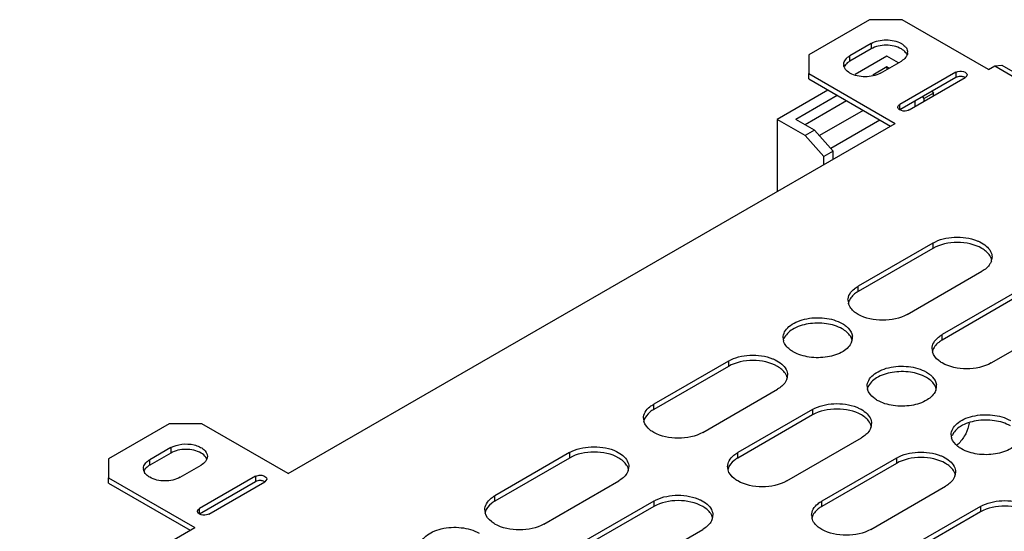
# Model space of a CAD drawing. Header units: millimetres. Extents: x 96 to 741, y 276 to 892.
# Tile 5 of 40: x 176 to 325, y 815 to 892. Entities that reach past the tile are written whole.
import ezdxf

# ---------------------------------------------------------------- set-up
doc = ezdxf.new("R2010")
doc.units = ezdxf.units.MM
doc.header["$LTSCALE"] = 75.983159
doc.layers.get('0').update_dxf_attribs({"linetype": 'CONTINUOUS'})

msp = doc.modelspace()

# ---------------------------------------------------------------- linework, layer by layer
at = {"color": 7}
for p, q in [((304.39, 892.47), (295.2, 887.17)), ((309.34, 892.47), (304.39, 892.47)), ((322.42, 884.92), (309.34, 892.47)), ((304.64, 888.86), (301.45, 887.02)), ((304.64, 888.86), (304.64, 888.04)), ((304.64, 888.04), (301.45, 886.21)), ((295.2, 887.17), (295.2, 884.31)), ((301.45, 886.21), (301.45, 887.02)), ((307.04, 886.97), (302.22, 884.19)), ((306.05, 884.37), (309.23, 886.21)), ((308.79, 885.95), (307.04, 886.97)), ((307.04, 885.33), (304.89, 884.09)), ((307.04, 885.33), (307.04, 884.94)), ((307.38, 885.14), (307.04, 885.33)), ((317.47, 884.51), (308.99, 879.61)), ((317.47, 884.51), (317.47, 883.7)), ((322.42, 884.92), (323.37, 885.47)), ((323.37, 885.47), (324.45, 885.58)), ((323.37, 885.47), (729.26, 651.14)), ((324.45, 885.58), (730.33, 651.25)), ((295.2, 883.49), (295.2, 884.31)), ((295.2, 884.31), (308.28, 876.76)), ((295.2, 883.49), (307.57, 876.35)), ((317.47, 883.7), (308.99, 878.8)), ((310.4, 878.8), (318.88, 883.7)), ((298.11, 881.81), (290.42, 877.37)), ((313.87, 881.62), (314.11, 881.35)), ((299.52, 880.99), (293.25, 877.37)), ((300.94, 880.18), (294.67, 876.56)), ((311.28, 880.12), (311.28, 879.31)), ((312.7, 880.53), (312.46, 880.8)), ((314.11, 881.35), (312.7, 880.53)), ((312.7, 880.12), (312.7, 880.53)), ((314.11, 880.94), (314.11, 881.35)), ((303.45, 878.73), (296.83, 874.9)), ((308.99, 878.8), (308.99, 879.61)), ((290.42, 877.37), (290.42, 866.45)), ((294.67, 874.92), (290.42, 877.37)), ((296.08, 875.74), (293.25, 877.37)), ((305.99, 877.26), (298.56, 872.96)), ((216.35, 823.68), (308.28, 876.76)), ((296.08, 875.74), (294.67, 874.92)), ((296.08, 875.74), (298.91, 872.57)), ((297.49, 871.75), (294.67, 874.92)), ((298.91, 872.57), (297.49, 871.75)), ((298.91, 871.35), (298.91, 872.57)), ((297.49, 870.53), (297.49, 871.75)), ((314.01, 858.63), (302.69, 852.1)), ((314.01, 857.81), (302.69, 851.28)), ((314.01, 858.63), (314.01, 857.81)), ((310.12, 847.81), (321.43, 854.34)), ((302.69, 851.28), (302.69, 852.1)), ((326.73, 851.28), (315.42, 844.75)), ((326.73, 850.47), (315.42, 843.93)), ((322.84, 840.46), (334.16, 847)), ((315.42, 843.93), (315.42, 844.75)), ((283.03, 840.75), (271.72, 834.22)), ((283.03, 839.93), (271.72, 833.4)), ((283.03, 840.75), (283.03, 839.93)), ((279.15, 829.93), (290.46, 836.46)), ((271.72, 833.4), (271.72, 834.22)), ((295.76, 833.4), (284.45, 826.87)), ((295.76, 832.58), (284.45, 826.05)), ((295.76, 833.4), (295.76, 832.58)), ((198.32, 831.24), (189.13, 825.93)), ((203.27, 831.24), (198.32, 831.24)), ((216.35, 823.68), (203.27, 831.24)), ((291.87, 822.58), (303.19, 829.11)), ((198.57, 827.62), (195.39, 825.79)), ((198.57, 826.81), (195.39, 824.97)), ((198.57, 827.62), (198.57, 826.81)), ((258.99, 826.87), (247.68, 820.34)), ((258.99, 826.87), (258.99, 826.05)), ((284.45, 826.05), (284.45, 826.87)), ((189.13, 825.93), (189.13, 823.07)), ((195.39, 824.97), (195.39, 825.79)), ((199.99, 823.13), (203.17, 824.97)), ((258.99, 826.05), (247.68, 819.52)), ((308.49, 826.05), (297.18, 819.52)), ((308.49, 825.24), (297.18, 818.7)), ((308.49, 826.05), (308.49, 825.24)), ((211.4, 823.28), (202.92, 818.38)), ((211.4, 823.28), (211.4, 822.46)), ((189.13, 822.26), (189.13, 823.07)), ((189.13, 823.07), (202.21, 815.52)), ((189.13, 822.26), (201.51, 815.11)), ((211.4, 822.46), (202.92, 817.56)), ((204.33, 817.56), (212.82, 822.46)), ((213.11, 822.87), (212.82, 822.46)), ((255.1, 816.05), (266.42, 822.58)), ((304.6, 815.23), (315.92, 821.77)), ((247.68, 819.52), (247.68, 820.34)), ((271.72, 819.52), (260.41, 812.99)), ((271.72, 819.52), (271.72, 818.7)), ((297.18, 818.7), (297.18, 819.52)), ((202.92, 817.56), (202.92, 818.38)), ((271.72, 818.7), (260.41, 812.17)), ((321.22, 818.7), (309.9, 812.17)), ((321.22, 817.89), (309.9, 811.36)), ((321.22, 818.7), (321.22, 817.89)), ((175.7, 800.21), (202.21, 815.52)), ((267.83, 808.7), (279.15, 815.23))]:
    msp.add_line(p, q, dxfattribs=at)
for centre, radius, start, end in [((309.1, 887.53), 1.08, 353.8101, 359.9879), ((308.86, 886.64), 1.33, 22.5315, 29.4937), ((308.86, 887.61), 1.33, 330.5062, 337.4683), ((301.59, 885.7), 1.08, 180.0121, 186.1901), ((301.82, 884.81), 1.33, 150.5062, 157.4683), ((301.82, 885.77), 1.33, 202.5315, 209.4937), ((321.04, 855.63), 1.93, 15.9432, 20.6956), ((321.09, 856.51), 1.88, 340.4459, 349.2652), ((321.2, 856.49), 1.77, 349.3267, 0.01), ((302.95, 849.96), 1.79, 180.0698, 193.2579), ((303, 849.12), 1.85, 164.7304, 166.7648), ((303, 849.97), 1.85, 193.2345, 195.2704), ((293.09, 844.28), 1.76, 179.9732, 188.4841), ((299.91, 843.43), 1.92, 15.376, 19.4961), ((300.04, 844.28), 1.79, 348.1452, 359.8996), ((300.06, 844.28), 1.76, 359.9732, 8.4841), ((293.15, 844.29), 1.83, 188.5216, 195.6698), ((299.92, 844.31), 1.91, 338.8851, 348.1025), ((315.67, 842.61), 1.79, 180.0698, 193.2579), ((315.73, 841.78), 1.85, 164.7304, 166.7648), ((315.73, 842.62), 1.85, 193.2345, 195.2704), ((290.07, 837.75), 1.93, 15.9432, 20.6956), ((290.12, 838.63), 1.88, 340.4459, 349.2652), ((290.23, 838.61), 1.77, 349.3267, 0.01), ((305.82, 836.93), 1.76, 179.9732, 188.4841), ((305.88, 836.94), 1.83, 188.5216, 195.6698), ((312.63, 836.08), 1.92, 15.376, 19.4961), ((312.76, 836.94), 1.79, 348.1452, 359.8996), ((312.79, 836.93), 1.76, 359.9732, 8.4841), ((312.65, 836.96), 1.91, 338.8851, 348.1025), ((271.98, 832.08), 1.79, 180.0698, 193.2579), ((272.03, 831.24), 1.85, 164.7304, 166.7648), ((272.03, 832.09), 1.85, 193.2345, 195.2704), ((302.8, 830.4), 1.93, 15.9432, 20.6956), ((302.85, 831.28), 1.88, 340.4459, 349.2652), ((302.96, 831.26), 1.77, 349.3267, 0.01), ((318.54, 829.58), 1.76, 179.9732, 188.4841), ((318.61, 829.59), 1.83, 188.5216, 195.6698), ((314.82, 831.39), 4.4, 309.9054, 311.3222), ((314.63, 831.6), 4.68, 311.3469, 315.4983), ((202.8, 826.37), 1.33, 330.4948, 337.5212), ((266.19, 824.73), 1.77, 349.3267, 0.01), ((284.7, 824.73), 1.79, 180.0698, 193.2579), ((195.52, 824.46), 1.08, 180.0121, 186.1901), ((195.76, 823.57), 1.33, 150.5062, 157.4683), ((195.76, 824.53), 1.33, 202.5315, 209.4937), ((266.03, 823.87), 1.93, 15.9432, 20.6956), ((266.08, 824.75), 1.88, 340.4459, 349.2652), ((284.76, 823.89), 1.85, 164.7304, 166.7648), ((284.76, 824.74), 1.85, 193.2345, 195.2704), ((315.53, 823.06), 1.93, 15.9432, 20.6956), ((315.57, 823.93), 1.88, 340.4459, 349.2652), ((315.69, 823.91), 1.77, 349.3267, 0.01), ((247.93, 818.2), 1.79, 180.0698, 193.2579), ((247.99, 817.36), 1.85, 164.7304, 166.7648), ((247.99, 818.21), 1.85, 193.2345, 195.2704), ((278.92, 817.38), 1.77, 349.3267, 0.01), ((297.43, 817.38), 1.79, 180.0698, 193.2579), ((278.76, 816.52), 1.93, 15.9432, 20.6956), ((278.8, 817.4), 1.88, 340.4459, 349.2652), ((297.49, 816.55), 1.85, 164.7304, 166.7648), ((297.49, 817.39), 1.85, 193.2345, 195.2704)]:
    msp.add_arc(centre, radius, start, end, dxfattribs=at)
for points, knots in [([(304.64, 888.86), (305.32, 889.25), (306.93, 889.57), (308.55, 889.25), (309.23, 888.86)], [0, 0, 0, 0, 0.499999, 1, 1, 1, 1]), ([(309.23, 888.86), (309.29, 888.83), (309.51, 888.69), (309.71, 888.52), (309.83, 888.38)], [0, 0, 0, 0, 0.265885, 1, 1, 1, 1]), ([(309.23, 888.04), (308.55, 888.44), (306.93, 888.75), (305.32, 888.44), (304.64, 888.04)], [0, 0, 0, 0, 0.500001, 1, 1, 1, 1]), ([(310.02, 887.3), (309.98, 887.37), (309.78, 887.67), (309.48, 887.9), (309.23, 888.04)], [0, 0, 0, 0, 0.22691, 1, 1, 1, 1]), ([(309.83, 888.38), (309.89, 888.32), (310.08, 888.08), (310.18, 887.76), (310.18, 887.53)], [0, 0, 0, 0, 0.27235, 1, 1, 1, 1]), ([(300.5, 885.7), (300.5, 885.77), (300.53, 886.08), (300.7, 886.37), (300.86, 886.55)], [0, 0, 0, 0, 0.236939, 1, 1, 1, 1]), ([(301.45, 886.21), (301.37, 886.16), (301.06, 885.96), (300.79, 885.69), (300.66, 885.46)], [0, 0, 0, 0, 0.275409, 1, 1, 1, 1]), ([(300.86, 886.55), (300.9, 886.59), (301.07, 886.78), (301.28, 886.93), (301.45, 887.02)], [0, 0, 0, 0, 0.23471, 1, 1, 1, 1]), ([(310.02, 886.95), (309.98, 886.88), (309.78, 886.58), (309.48, 886.35), (309.23, 886.21)], [0, 0, 0, 0, 0.22691, 1, 1, 1, 1]), ([(301.45, 884.37), (301.37, 884.42), (301.06, 884.62), (300.79, 884.88), (300.66, 885.12)], [0, 0, 0, 0, 0.275409, 1, 1, 1, 1]), ([(306.05, 884.37), (305.37, 883.98), (303.75, 883.66), (302.14, 883.98), (301.45, 884.37)], [0, 0, 0, 0, 0.499999, 1, 1, 1, 1]), ([(317.47, 884.51), (317.57, 884.57), (318.03, 884.73), (318.57, 884.7), (318.88, 884.51)], [0, 0, 0, 0, 0.240522, 1, 1, 1, 1]), ([(318.88, 884.51), (318.93, 884.49), (319.07, 884.39), (319.18, 884.23), (319.18, 884.1)], [0, 0, 0, 0, 0.293913, 1, 1, 1, 1]), ([(318.43, 883.85), (318.35, 883.86), (318.02, 883.88), (317.68, 883.82), (317.47, 883.7)], [0, 0, 0, 0, 0.263094, 1, 1, 1, 1]), ([(319.18, 884.1), (319.18, 884.07), (319.15, 883.89), (319, 883.76), (318.88, 883.7)], [0, 0, 0, 0, 0.220853, 1, 1, 1, 1]), ([(308.73, 879.35), (308.76, 879.43), (308.85, 879.53), (308.96, 879.6), (308.99, 879.61)], [0, 0, 0, 0, 0.722144, 1, 1, 1, 1]), ([(308.99, 878.8), (308.96, 878.81), (308.85, 878.88), (308.76, 878.98), (308.73, 879.06)], [0, 0, 0, 0, 0.277845, 1, 1, 1, 1]), ([(310.4, 878.8), (310.3, 878.74), (309.84, 878.58), (309.3, 878.61), (308.99, 878.8)], [0, 0, 0, 0, 0.240522, 1, 1, 1, 1]), ([(314.01, 858.63), (314.98, 859.19), (317.29, 859.72), (319.63, 859.41), (320.71, 858.98)], [0, 0, 0, 0, 0.489694, 1, 1, 1, 1]), ([(321.43, 857.81), (320.33, 858.45), (317.72, 858.95), (315.11, 858.45), (314.01, 857.81)], [0, 0, 0, 0, 0.500001, 1, 1, 1, 1]), ([(320.71, 858.98), (320.84, 858.92), (321.33, 858.71), (321.79, 858.42), (322.09, 858.17)], [0, 0, 0, 0, 0.267796, 1, 1, 1, 1]), ([(322.85, 856.32), (322.79, 856.46), (322.47, 857.08), (321.9, 857.54), (321.43, 857.81)], [0, 0, 0, 0, 0.222938, 1, 1, 1, 1]), ([(322.09, 858.17), (322.35, 857.94), (322.79, 857.44), (322.97, 856.79), (322.97, 856.49)], [0, 0, 0, 0, 0.533556, 1, 1, 1, 1]), ([(322.86, 855.88), (322.81, 855.73), (322.49, 855.09), (321.91, 854.62), (321.43, 854.34)], [0, 0, 0, 0, 0.222593, 1, 1, 1, 1]), ([(301.15, 849.96), (301.15, 850.27), (301.36, 850.96), (301.84, 851.48), (302.12, 851.71)], [0, 0, 0, 0, 0.46369, 1, 1, 1, 1]), ([(302.69, 851.28), (302.51, 851.17), (301.88, 850.76), (301.36, 850.13), (301.22, 849.61)], [0, 0, 0, 0, 0.286033, 1, 1, 1, 1]), ([(302.69, 847.81), (302.51, 847.92), (301.88, 848.33), (301.36, 848.96), (301.22, 849.48)], [0, 0, 0, 0, 0.286033, 1, 1, 1, 1]), ([(291.33, 844.28), (291.33, 844.58), (291.51, 845.24), (292.22, 846.05), (293.28, 846.69), (295.08, 847.29), (297.53, 847.42), (299.48, 846.89), (300.29, 846.42)], [0, 0, 0, 0, 0.087136, 0.186849, 0.304529, 0.438665, 0.730081, 1, 1, 1, 1]), ([(310.12, 847.81), (309.01, 847.18), (306.4, 846.67), (303.79, 847.18), (302.69, 847.81)], [0, 0, 0, 0, 0.5, 1, 1, 1, 1]), ([(300.29, 845.61), (299.56, 846.03), (297.81, 846.55), (295.17, 846.51), (292.85, 845.8), (291.68, 844.72), (291.45, 844.12)], [0, 0, 0, 0, 0.260617, 0.545433, 0.802971, 1, 1, 1, 1]), ([(301.72, 844.07), (301.67, 844.22), (301.35, 844.86), (300.77, 845.33), (300.29, 845.61)], [0, 0, 0, 0, 0.222588, 1, 1, 1, 1]), ([(300.89, 846.01), (301.01, 845.91), (301.44, 845.51), (301.74, 844.96), (301.81, 844.54)], [0, 0, 0, 0, 0.278952, 1, 1, 1, 1]), ([(313.88, 842.61), (313.88, 842.92), (314.08, 843.61), (314.56, 844.13), (314.85, 844.36)], [0, 0, 0, 0, 0.46369, 1, 1, 1, 1]), ([(292.86, 842.14), (292.68, 842.24), (292.06, 842.65), (291.54, 843.28), (291.39, 843.8)], [0, 0, 0, 0, 0.285617, 1, 1, 1, 1]), ([(301.7, 843.62), (301.47, 843.03), (300.3, 841.94), (297.97, 841.23), (295.34, 841.2), (293.6, 841.71), (292.86, 842.14)], [0, 0, 0, 0, 0.197111, 0.454661, 0.739438, 1, 1, 1, 1]), ([(315.42, 843.93), (315.23, 843.83), (314.61, 843.41), (314.09, 842.78), (313.95, 842.26)], [0, 0, 0, 0, 0.286033, 1, 1, 1, 1]), ([(283.03, 840.75), (284, 841.31), (286.32, 841.83), (288.66, 841.53), (289.74, 841.1)], [0, 0, 0, 0, 0.489694, 1, 1, 1, 1]), ([(289.74, 841.1), (289.87, 841.04), (290.36, 840.83), (290.82, 840.54), (291.11, 840.29)], [0, 0, 0, 0, 0.267796, 1, 1, 1, 1]), ([(315.42, 840.46), (315.23, 840.57), (314.61, 840.98), (314.09, 841.62), (313.95, 842.13)], [0, 0, 0, 0, 0.286033, 1, 1, 1, 1]), ([(290.46, 839.93), (289.36, 840.57), (286.75, 841.07), (284.14, 840.57), (283.03, 839.93)], [0, 0, 0, 0, 0.500001, 1, 1, 1, 1]), ([(291.88, 838.43), (291.82, 838.58), (291.5, 839.2), (290.93, 839.66), (290.46, 839.93)], [0, 0, 0, 0, 0.222938, 1, 1, 1, 1]), ([(291.11, 840.29), (291.38, 840.06), (291.82, 839.56), (292, 838.91), (292, 838.61)], [0, 0, 0, 0, 0.533556, 1, 1, 1, 1]), ([(304.05, 836.93), (304.05, 837.23), (304.24, 837.89), (304.95, 838.7), (306, 839.34), (307.81, 839.95), (310.26, 840.07), (312.2, 839.54), (313.02, 839.08)], [0, 0, 0, 0, 0.087136, 0.186849, 0.304529, 0.438665, 0.730081, 1, 1, 1, 1]), ([(322.84, 840.46), (321.74, 839.83), (319.13, 839.32), (316.52, 839.83), (315.42, 840.46)], [0, 0, 0, 0, 0.5, 1, 1, 1, 1]), ([(313.02, 838.26), (312.28, 838.68), (310.54, 839.2), (307.9, 839.16), (305.58, 838.45), (304.41, 837.37), (304.18, 836.77)], [0, 0, 0, 0, 0.260617, 0.545433, 0.802971, 1, 1, 1, 1]), ([(314.45, 836.72), (314.39, 836.87), (314.08, 837.51), (313.49, 837.98), (313.02, 838.26)], [0, 0, 0, 0, 0.222588, 1, 1, 1, 1]), ([(313.62, 838.66), (313.74, 838.56), (314.17, 838.16), (314.47, 837.61), (314.53, 837.19)], [0, 0, 0, 0, 0.278952, 1, 1, 1, 1]), ([(291.89, 838), (291.84, 837.85), (291.52, 837.21), (290.94, 836.74), (290.46, 836.46)], [0, 0, 0, 0, 0.222593, 1, 1, 1, 1]), ([(305.59, 834.79), (305.41, 834.9), (304.79, 835.31), (304.26, 835.93), (304.12, 836.45)], [0, 0, 0, 0, 0.285617, 1, 1, 1, 1]), ([(314.43, 836.27), (314.2, 835.68), (313.02, 834.59), (310.7, 833.88), (308.07, 833.85), (306.32, 834.37), (305.59, 834.79)], [0, 0, 0, 0, 0.197111, 0.454661, 0.739438, 1, 1, 1, 1]), ([(270.18, 832.07), (270.18, 832.39), (270.39, 833.08), (270.87, 833.59), (271.15, 833.83)], [0, 0, 0, 0, 0.46369, 1, 1, 1, 1]), ([(295.76, 833.4), (296.73, 833.96), (299.05, 834.49), (301.39, 834.18), (302.47, 833.75)], [0, 0, 0, 0, 0.489694, 1, 1, 1, 1]), ([(302.47, 833.75), (302.6, 833.69), (303.09, 833.48), (303.55, 833.19), (303.84, 832.94)], [0, 0, 0, 0, 0.267796, 1, 1, 1, 1]), ([(271.72, 833.4), (271.53, 833.29), (270.91, 832.88), (270.39, 832.25), (270.25, 831.73)], [0, 0, 0, 0, 0.286033, 1, 1, 1, 1]), ([(303.19, 832.58), (302.09, 833.22), (299.47, 833.72), (296.86, 833.22), (295.76, 832.58)], [0, 0, 0, 0, 0.500001, 1, 1, 1, 1]), ([(304.6, 831.09), (304.55, 831.23), (304.23, 831.85), (303.66, 832.31), (303.19, 832.58)], [0, 0, 0, 0, 0.222938, 1, 1, 1, 1]), ([(303.84, 832.94), (304.1, 832.71), (304.54, 832.21), (304.72, 831.56), (304.72, 831.26)], [0, 0, 0, 0, 0.533556, 1, 1, 1, 1]), ([(316.78, 829.58), (316.78, 829.89), (316.96, 830.54), (317.68, 831.35), (318.73, 832), (320.54, 832.6), (322.99, 832.72), (324.93, 832.2), (325.74, 831.73)], [0, 0, 0, 0, 0.087136, 0.186849, 0.304529, 0.438665, 0.730081, 1, 1, 1, 1]), ([(271.72, 829.93), (271.53, 830.04), (270.91, 830.45), (270.39, 831.08), (270.25, 831.6)], [0, 0, 0, 0, 0.286033, 1, 1, 1, 1]), ([(304.62, 830.65), (304.57, 830.5), (304.25, 829.86), (303.66, 829.39), (303.19, 829.11)], [0, 0, 0, 0, 0.222593, 1, 1, 1, 1]), ([(325.74, 830.91), (325.01, 831.33), (323.27, 831.85), (320.63, 831.82), (318.31, 831.11), (317.13, 830.02), (316.91, 829.42)], [0, 0, 0, 0, 0.260617, 0.545433, 0.802971, 1, 1, 1, 1]), ([(319.49, 831.33), (319.41, 830.77), (319.04, 829.68), (318.38, 828.73), (317.97, 828.32)], [0, 0, 0, 0, 0.491485, 1, 1, 1, 1]), ([(279.15, 829.93), (278.04, 829.29), (275.43, 828.79), (272.82, 829.29), (271.72, 829.93)], [0, 0, 0, 0, 0.5, 1, 1, 1, 1]), ([(198.57, 827.62), (199.07, 827.91), (200.28, 828.24), (201.79, 828.17), (202.91, 827.79), (203.71, 827.32), (204.12, 826.69), (204.12, 826.3)], [0, 0, 0, 0, 0.271119, 0.563792, 0.698525, 0.816713, 1, 1, 1, 1]), ([(258.99, 826.87), (259.96, 827.43), (262.28, 827.95), (264.62, 827.65), (265.7, 827.22)], [0, 0, 0, 0, 0.489694, 1, 1, 1, 1]), ([(318.32, 827.44), (318.13, 827.55), (317.51, 827.96), (316.99, 828.59), (316.85, 829.1)], [0, 0, 0, 0, 0.285617, 1, 1, 1, 1]), ([(327.16, 828.93), (326.93, 828.33), (325.75, 827.24), (323.43, 826.54), (320.79, 826.5), (319.05, 827.02), (318.32, 827.44)], [0, 0, 0, 0, 0.197111, 0.454661, 0.739438, 1, 1, 1, 1]), ([(203.18, 826.8), (202.49, 827.2), (200.87, 827.51), (199.25, 827.2), (198.57, 826.81)], [0, 0, 0, 0, 0.499704, 1, 1, 1, 1]), ([(204.03, 825.92), (203.99, 826), (203.79, 826.37), (203.45, 826.64), (203.18, 826.8)], [0, 0, 0, 0, 0.223777, 1, 1, 1, 1]), ([(266.42, 826.05), (265.32, 826.69), (262.71, 827.19), (260.09, 826.69), (258.99, 826.05)], [0, 0, 0, 0, 0.500001, 1, 1, 1, 1]), ([(265.7, 827.22), (265.83, 827.16), (266.32, 826.95), (266.78, 826.66), (267.07, 826.41)], [0, 0, 0, 0, 0.267796, 1, 1, 1, 1]), ([(267.07, 826.41), (267.33, 826.18), (267.77, 825.68), (267.95, 825.03), (267.96, 824.73)], [0, 0, 0, 0, 0.533556, 1, 1, 1, 1]), ([(282.91, 824.73), (282.91, 825.04), (283.11, 825.73), (283.59, 826.25), (283.88, 826.48)], [0, 0, 0, 0, 0.46369, 1, 1, 1, 1]), ([(308.49, 826.05), (309.46, 826.61), (311.78, 827.14), (314.11, 826.83), (315.2, 826.4)], [0, 0, 0, 0, 0.489694, 1, 1, 1, 1]), ([(315.2, 826.4), (315.33, 826.35), (315.82, 826.13), (316.28, 825.85), (316.57, 825.59)], [0, 0, 0, 0, 0.267796, 1, 1, 1, 1]), ([(194.44, 824.46), (194.44, 824.53), (194.47, 824.85), (194.63, 825.13), (194.79, 825.31)], [0, 0, 0, 0, 0.236939, 1, 1, 1, 1]), ([(195.39, 824.97), (195.3, 824.92), (195, 824.72), (194.73, 824.46), (194.6, 824.23)], [0, 0, 0, 0, 0.275409, 1, 1, 1, 1]), ([(194.79, 825.31), (194.83, 825.36), (195.01, 825.54), (195.22, 825.69), (195.39, 825.79)], [0, 0, 0, 0, 0.23471, 1, 1, 1, 1]), ([(203.96, 825.72), (203.92, 825.64), (203.71, 825.34), (203.41, 825.11), (203.17, 824.97)], [0, 0, 0, 0, 0.226932, 1, 1, 1, 1]), ([(267.84, 824.55), (267.78, 824.7), (267.46, 825.32), (266.89, 825.78), (266.42, 826.05)], [0, 0, 0, 0, 0.222938, 1, 1, 1, 1]), ([(284.45, 826.05), (284.26, 825.94), (283.64, 825.53), (283.12, 824.9), (282.98, 824.38)], [0, 0, 0, 0, 0.286033, 1, 1, 1, 1]), ([(315.92, 825.24), (314.81, 825.87), (312.2, 826.38), (309.59, 825.87), (308.49, 825.24)], [0, 0, 0, 0, 0.500001, 1, 1, 1, 1]), ([(317.33, 823.74), (317.28, 823.88), (316.96, 824.51), (316.38, 824.97), (315.92, 825.24)], [0, 0, 0, 0, 0.222938, 1, 1, 1, 1]), ([(316.57, 825.59), (316.83, 825.36), (317.27, 824.87), (317.45, 824.21), (317.45, 823.91)], [0, 0, 0, 0, 0.533556, 1, 1, 1, 1]), ([(195.39, 823.13), (195.3, 823.18), (195, 823.38), (194.73, 823.65), (194.6, 823.88)], [0, 0, 0, 0, 0.275409, 1, 1, 1, 1]), ([(211.4, 823.28), (211.47, 823.31), (211.77, 823.44), (212.12, 823.46), (212.37, 823.43)], [0, 0, 0, 0, 0.22875, 1, 1, 1, 1]), ([(212.37, 823.43), (212.47, 823.41), (212.77, 823.34), (213.11, 823.09), (213.11, 822.87)], [0, 0, 0, 0, 0.319227, 1, 1, 1, 1]), ([(267.85, 824.12), (267.8, 823.97), (267.48, 823.33), (266.89, 822.86), (266.42, 822.58)], [0, 0, 0, 0, 0.222593, 1, 1, 1, 1]), ([(284.45, 822.58), (284.26, 822.69), (283.64, 823.1), (283.12, 823.74), (282.98, 824.25)], [0, 0, 0, 0, 0.286033, 1, 1, 1, 1]), ([(317.35, 823.3), (317.29, 823.15), (316.98, 822.51), (316.39, 822.04), (315.92, 821.77)], [0, 0, 0, 0, 0.222593, 1, 1, 1, 1]), ([(199.99, 823.13), (199.3, 822.74), (197.69, 822.43), (196.07, 822.74), (195.39, 823.13)], [0, 0, 0, 0, 0.499999, 1, 1, 1, 1]), ([(212.38, 822.61), (212.29, 822.62), (211.96, 822.65), (211.62, 822.58), (211.4, 822.46)], [0, 0, 0, 0, 0.262696, 1, 1, 1, 1]), ([(291.87, 822.58), (290.77, 821.95), (288.16, 821.44), (285.55, 821.95), (284.45, 822.58)], [0, 0, 0, 0, 0.5, 1, 1, 1, 1]), ([(271.72, 819.52), (272.69, 820.08), (275.01, 820.61), (277.34, 820.3), (278.43, 819.87)], [0, 0, 0, 0, 0.489694, 1, 1, 1, 1]), ([(246.14, 818.19), (246.14, 818.51), (246.34, 819.2), (246.82, 819.71), (247.11, 819.95)], [0, 0, 0, 0, 0.46369, 1, 1, 1, 1]), ([(247.68, 819.52), (247.49, 819.41), (246.87, 819), (246.35, 818.37), (246.21, 817.85)], [0, 0, 0, 0, 0.286033, 1, 1, 1, 1]), ([(279.15, 818.7), (278.04, 819.34), (275.43, 819.84), (272.82, 819.34), (271.72, 818.7)], [0, 0, 0, 0, 0.500001, 1, 1, 1, 1]), ([(278.43, 819.87), (278.56, 819.81), (279.05, 819.6), (279.51, 819.31), (279.8, 819.06)], [0, 0, 0, 0, 0.267796, 1, 1, 1, 1]), ([(279.8, 819.06), (280.06, 818.83), (280.5, 818.33), (280.68, 817.68), (280.68, 817.38)], [0, 0, 0, 0, 0.533556, 1, 1, 1, 1]), ([(295.64, 817.38), (295.64, 817.69), (295.84, 818.38), (296.32, 818.9), (296.61, 819.13)], [0, 0, 0, 0, 0.46369, 1, 1, 1, 1]), ([(321.22, 818.7), (322.19, 819.26), (324.51, 819.79), (326.84, 819.48), (327.93, 819.05)], [0, 0, 0, 0, 0.489694, 1, 1, 1, 1]), ([(328.64, 817.89), (327.54, 818.52), (324.93, 819.03), (322.32, 818.52), (321.22, 817.89)], [0, 0, 0, 0, 0.500001, 1, 1, 1, 1]), ([(202.66, 818.12), (202.7, 818.2), (202.79, 818.29), (202.89, 818.36), (202.92, 818.38)], [0, 0, 0, 0, 0.722144, 1, 1, 1, 1]), ([(202.92, 817.56), (202.89, 817.58), (202.79, 817.65), (202.7, 817.74), (202.66, 817.82)], [0, 0, 0, 0, 0.277845, 1, 1, 1, 1]), ([(204.33, 817.56), (204.23, 817.5), (203.78, 817.34), (203.24, 817.38), (202.92, 817.56)], [0, 0, 0, 0, 0.240522, 1, 1, 1, 1]), ([(247.68, 816.05), (247.49, 816.16), (246.87, 816.57), (246.35, 817.2), (246.21, 817.72)], [0, 0, 0, 0, 0.286033, 1, 1, 1, 1]), ([(280.56, 817.21), (280.51, 817.35), (280.19, 817.97), (279.61, 818.43), (279.15, 818.7)], [0, 0, 0, 0, 0.222938, 1, 1, 1, 1]), ([(297.18, 818.7), (296.99, 818.6), (296.37, 818.18), (295.84, 817.55), (295.7, 817.03)], [0, 0, 0, 0, 0.286033, 1, 1, 1, 1]), ([(255.1, 816.05), (254, 815.41), (251.39, 814.91), (248.78, 815.41), (247.68, 816.05)], [0, 0, 0, 0, 0.5, 1, 1, 1, 1]), ([(280.58, 816.77), (280.52, 816.62), (280.21, 815.98), (279.62, 815.51), (279.15, 815.23)], [0, 0, 0, 0, 0.222593, 1, 1, 1, 1]), ([(297.18, 815.23), (296.99, 815.34), (296.37, 815.75), (295.84, 816.39), (295.7, 816.9)], [0, 0, 0, 0, 0.286033, 1, 1, 1, 1]), ([(236.31, 812.52), (236.31, 812.82), (236.5, 813.48), (237.21, 814.29), (238.26, 814.93), (240.07, 815.53), (242.52, 815.66), (244.46, 815.13), (245.28, 814.66)], [0, 0, 0, 0, 0.087136, 0.186849, 0.304529, 0.438665, 0.730081, 1, 1, 1, 1]), ([(304.6, 815.23), (303.5, 814.6), (300.89, 814.1), (298.28, 814.6), (297.18, 815.23)], [0, 0, 0, 0, 0.5, 1, 1, 1, 1])]:
    msp.add_open_spline(points, degree=3, knots=knots, dxfattribs=at)
for points in [[(310.18, 887.42), (310.17, 887.31), (310.14, 887.2), (310.1, 887.1)], [(300.59, 885.26), (300.55, 885.36), (300.52, 885.47), (300.51, 885.58)], [(318.88, 883.7), (318.75, 883.78), (318.59, 883.82), (318.43, 883.85)], [(308.69, 879.21), (308.69, 879.26), (308.7, 879.31), (308.73, 879.35)], [(308.73, 879.06), (308.7, 879.1), (308.69, 879.15), (308.69, 879.21)], [(302.12, 851.71), (302.3, 851.85), (302.49, 851.98), (302.69, 852.1)], [(300.29, 846.42), (300.5, 846.3), (300.7, 846.16), (300.89, 846.01)], [(314.85, 844.36), (315.03, 844.5), (315.22, 844.63), (315.42, 844.75)], [(313.02, 839.08), (313.23, 838.95), (313.43, 838.82), (313.62, 838.66)], [(271.15, 833.83), (271.33, 833.97), (271.52, 834.1), (271.72, 834.22)], [(204.12, 826.3), (204.12, 826.15), (204.09, 826), (204.03, 825.86)], [(283.88, 826.48), (284.06, 826.62), (284.25, 826.75), (284.45, 826.87)], [(194.53, 824.02), (194.48, 824.13), (194.46, 824.23), (194.44, 824.34)], [(212.82, 822.46), (212.68, 822.54), (212.53, 822.58), (212.38, 822.61)], [(247.11, 819.95), (247.29, 820.09), (247.48, 820.22), (247.68, 820.34)], [(296.61, 819.13), (296.78, 819.28), (296.98, 819.41), (297.18, 819.52)], [(202.63, 817.97), (202.63, 818.02), (202.64, 818.07), (202.66, 818.12)], [(202.66, 817.82), (202.64, 817.87), (202.63, 817.92), (202.63, 817.97)]]:
    msp.add_open_spline(points, degree=3, dxfattribs=at)

doc.saveas('drawing.dxf')
